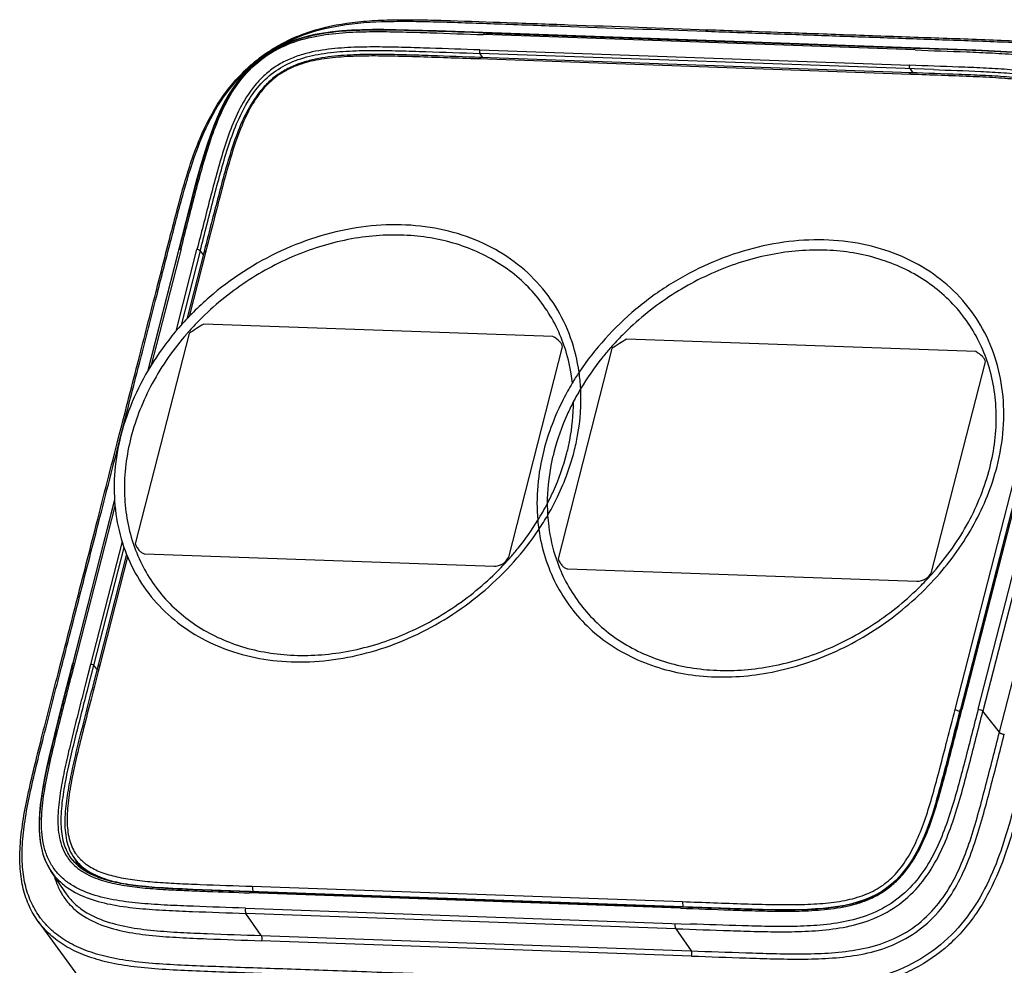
# Model space of a CAD drawing. Header units: millimetres. Extents: x 5359 to 5801, y -1494 to -1181.
# Tile 7 of 24: x 5630 to 5669, y -1397 to -1360. Entities that reach past the tile are written whole.
import ezdxf

# ---------------------------------------------------------------- set-up
doc = ezdxf.new("R2010")
doc.units = ezdxf.units.MM

msp = doc.modelspace()

# ---------------------------------------------------------------- linework, layer by layer
at = {"color": 7, "linetype": 'Continuous'}
for p, q in [((5646.554, -1360.857), (5645.466, -1360.823)), ((5665.077, -1361.596), (5648.375, -1361.001)), ((5648.433, -1360.923), (5648.432, -1360.923)), ((5648.46, -1360.94), (5665.079, -1361.532)), ((5657.059, -1360.811), (5656.973, -1360.87)), ((5656.973, -1360.87), (5657.057, -1360.873)), ((5648.222, -1361.596), (5664.869, -1362.189)), ((5648.342, -1361.888), (5648.234, -1361.73)), ((5665.787, -1362.355), (5648.234, -1361.73)), ((5665.079, -1361.516), (5665.08, -1361.516)), ((5648.18, -1361.945), (5648.266, -1361.886)), ((5664.911, -1362.541), (5648.18, -1361.945)), ((5664.913, -1362.479), (5648.266, -1361.886)), ((5664.827, -1362.538), (5664.913, -1362.479)), ((5664.881, -1362.323), (5664.989, -1362.481)), ((5637.15, -1367.076), (5635.359, -1374.056)), ((5671.521, -1368.856), (5666.626, -1387.968)), ((5635.387, -1374.007), (5636.575, -1369.369)), ((5636.661, -1369.304), (5635.506, -1373.811)), ((5636.467, -1372.486), (5637.277, -1369.326)), ((5636.568, -1369.338), (5636.568, -1369.338)), ((5637.402, -1369.376), (5636.663, -1372.259)), ((5637.541, -1369.452), (5636.883, -1372.018)), ((5637.625, -1369.385), (5636.975, -1371.921)), ((5637.402, -1369.376), (5637.521, -1369.528)), ((5637.625, -1369.385), (5637.541, -1369.452)), ((5666.624, -1387.147), (5670.755, -1371.026)), ((5666.849, -1387.136), (5670.959, -1371.098)), ((5671.016, -1371.054), (5666.892, -1387.147)), ((5667.518, -1387.132), (5671.632, -1371.076)), ((5671.82, -1371.151), (5667.705, -1387.207)), ((5668.344, -1388.027), (5672.458, -1371.971)), ((5651.058, -1372.699), (5637.542, -1372.218)), ((5636.974, -1372.576), (5634.886, -1380.723)), ((5667.427, -1373.282), (5653.911, -1372.801)), ((5649.346, -1381.238), (5651.434, -1373.091)), ((5653.343, -1373.159), (5651.255, -1381.306)), ((5665.715, -1381.821), (5667.803, -1373.674)), ((5634.245, -1376.613), (5634.272, -1376.507)), ((5634.088, -1379.017), (5632.454, -1385.394)), ((5632.468, -1385.398), (5634.09, -1379.067)), ((5632.532, -1385.415), (5634.107, -1379.268)), ((5634.379, -1380.637), (5632.94, -1386.251)), ((5633.068, -1386.288), (5634.456, -1380.874)), ((5634.549, -1381.126), (5633.204, -1386.376)), ((5634.59, -1381.227), (5633.489, -1385.524)), ((5635.262, -1381.115), (5648.778, -1381.596)), ((5651.631, -1381.698), (5665.147, -1382.179)), ((5632.453, -1385.395), (5632.014, -1387.111)), ((5632.453, -1385.395), (5632.454, -1385.394)), ((5633.163, -1385.382), (5633.057, -1385.792)), ((5633.407, -1385.585), (5633.288, -1385.432)), ((5633.51, -1385.441), (5633.426, -1385.508)), ((5632.014, -1387.111), (5631.76, -1388.117)), ((5666.624, -1387.147), (5666.813, -1387.224)), ((5666.813, -1387.224), (5666.836, -1387.133)), ((5668.344, -1388.027), (5667.705, -1387.207)), ((5632.544, -1393.067), (5632.454, -1392.962)), ((5632.461, -1392.97), (5632.455, -1392.963)), ((5632.461, -1392.97), (5632.474, -1392.987)), ((5632.683, -1393.201), (5632.544, -1393.067)), ((5632.546, -1392.929), (5632.756, -1393.218)), ((5631.597, -1393.356), (5631.618, -1393.388)), ((5631.618, -1393.388), (5631.623, -1393.396)), ((5632.184, -1394.239), (5631.623, -1393.396)), ((5632.841, -1393.325), (5632.683, -1393.201)), ((5633.017, -1393.437), (5632.841, -1393.325)), ((5632.184, -1394.239), (5632.187, -1394.244)), ((5655.993, -1394.841), (5639.309, -1394.247)), ((5639.366, -1394.206), (5655.994, -1394.798)), ((5639.421, -1393.994), (5639.439, -1394.187)), ((5639.421, -1393.994), (5656.068, -1394.587)), ((5656.068, -1394.587), (5656.087, -1394.79)), ((5639.157, -1394.842), (5656.382, -1395.456)), ((5658.774, -1394.883), (5657.922, -1394.856)), ((5631.132, -1395.352), (5644.028, -1413.01)), ((5639.762, -1395.901), (5639.174, -1395.043)), ((5655.821, -1395.636), (5639.174, -1395.043)), ((5655.821, -1395.636), (5656.409, -1396.494)), ((5639.762, -1395.901), (5656.409, -1396.494)), ((5656.426, -1396.695), (5639.779, -1396.102))]:
    msp.add_line(p, q, dxfattribs=at)
for points in [[(5645.466, -1360.823), (5644.974, -1360.812), (5644.51, -1360.807), (5644.074, -1360.807), (5643.659, -1360.815), (5643.262, -1360.832), (5642.886, -1360.857), (5642.524, -1360.893), (5642.176, -1360.94), (5641.844, -1360.999), (5641.525, -1361.072), (5641.22, -1361.158), (5640.93, -1361.257), (5640.654, -1361.371), (5640.393, -1361.497), (5640.149, -1361.635), (5639.914, -1361.787), (5639.693, -1361.951), (5639.484, -1362.126), (5639.28, -1362.32), (5639.08, -1362.534), (5638.888, -1362.767), (5638.704, -1363.019), (5638.529, -1363.291), (5638.363, -1363.58), (5638.206, -1363.888), (5638.058, -1364.212), (5637.918, -1364.554), (5637.784, -1364.917), (5637.655, -1365.3), (5637.53, -1365.703), (5637.405, -1366.135), (5637.279, -1366.591), (5637.15, -1367.076)], [(5672.536, -1363.014), (5672.514, -1362.987), (5672.361, -1362.819), (5672.187, -1362.659), (5671.99, -1362.509), (5671.771, -1362.371), (5671.53, -1362.246), (5671.268, -1362.134), (5670.986, -1362.035), (5670.682, -1361.949), (5670.358, -1361.875), (5670.014, -1361.812), (5669.645, -1361.759), (5669.254, -1361.716), (5668.841, -1361.68), (5668.397, -1361.65), (5667.925, -1361.625), (5667.424, -1361.602), (5646.554, -1360.857)], [(5631.76, -1388.117), (5631.649, -1388.573), (5631.548, -1389.003), (5631.458, -1389.406), (5631.379, -1389.79), (5631.311, -1390.156), (5631.255, -1390.502), (5631.212, -1390.833), (5631.182, -1391.149), (5631.165, -1391.45), (5631.164, -1391.738), (5631.178, -1392.013), (5631.208, -1392.272), (5631.255, -1392.519), (5631.317, -1392.75), (5631.395, -1392.966), (5631.489, -1393.168), (5631.597, -1393.356)], [(5666.626, -1387.968), (5666.304, -1389.216), (5666.206, -1389.59), (5666.11, -1389.947), (5666.016, -1390.287), (5665.923, -1390.613), (5665.828, -1390.926), (5665.733, -1391.225), (5665.634, -1391.513), (5665.532, -1391.789), (5665.426, -1392.054), (5665.313, -1392.309), (5665.194, -1392.554), (5665.068, -1392.789), (5664.934, -1393.011), (5664.794, -1393.219), (5664.647, -1393.413), (5664.491, -1393.595), (5664.329, -1393.762), (5664.161, -1393.914), (5663.98, -1394.057), (5663.784, -1394.19), (5663.578, -1394.311), (5663.358, -1394.42), (5663.124, -1394.517), (5662.88, -1394.6), (5662.625, -1394.672), (5662.362, -1394.731), (5662.091, -1394.78), (5661.81, -1394.819), (5661.519, -1394.849), (5661.22, -1394.872), (5660.91, -1394.889), (5660.589, -1394.899), (5660.256, -1394.904), (5659.909, -1394.904), (5659.547, -1394.9), (5659.17, -1394.893), (5658.774, -1394.883)], [(5657.922, -1394.856), (5637.116, -1394.114), (5636.718, -1394.097), (5636.339, -1394.079), (5635.98, -1394.058), (5635.636, -1394.035), (5635.308, -1394.007), (5634.997, -1393.975), (5634.698, -1393.937), (5634.414, -1393.892), (5634.145, -1393.84), (5633.889, -1393.779), (5633.648, -1393.709), (5633.421, -1393.629), (5633.211, -1393.539), (5633.017, -1393.437)]]:
    msp.add_lwpolyline(points, dxfattribs=at)
for centre, radius, start, end in [((5645.34, -1379.956), 11.214, 135.221, 138.5789), ((5645.257, -1379.881), 11.102, 138.5838, 138.8629), ((5661.709, -1380.539), 11.214, 135.221, 138.5789), ((5645.524, -1375.105), 6.313, 18.5326, 18.8363), ((5661.626, -1380.464), 11.102, 138.5838, 138.8629), ((5661.893, -1375.688), 6.313, 18.5326, 18.8363), ((5661.046, -1380.057), 10.781, 146.349, 148.9599), ((5644.903, -1375.094), 7.24, 2.9543, 8.0303), ((5660.791, -1379.879), 10.081, 149.2256, 152.5384), ((5641.855, -1374.494), 10.129, 328.3083, 332.5306), ((5658.037, -1379.152), 7.199, 180.1166, 183.7017), ((5641.551, -1374.206), 10.765, 326.3496, 329.8231), ((5657.591, -1379.169), 7.15, 185.1843, 188.0512), ((5641.105, -1373.896), 11.308, 318.287, 326.2971), ((5640.796, -1378.709), 6.313, 198.5326, 198.8363), ((5640.98, -1373.858), 11.214, 315.221, 318.5789), ((5641.063, -1373.933), 11.102, 318.5838, 318.8629), ((5657.165, -1379.292), 6.313, 198.5326, 198.8363), ((5657.349, -1374.441), 11.214, 315.221, 318.5789), ((5657.432, -1374.516), 11.102, 318.5838, 318.8629), ((5633.776, -1391.843), 1.829, 220.4741, 221.6294), ((5633.829, -1391.875), 1.752, 218.6716, 218.9702), ((5633.862, -1391.847), 1.796, 219.004, 225.8969), ((5633.949, -1391.905), 1.738, 215.422, 216.1431), ((5634.34, -1392.276), 1.905, 200.5653, 205.9812), ((5633.884, -1391.835), 1.577, 216.0873, 218.0124), ((5634.225, -1392.332), 1.777, 206.0143, 208.9811), ((5633.89, -1391.831), 1.585, 218.0115, 218.3835), ((5633.916, -1391.809), 1.618, 218.4032, 223.333), ((5633.574, -1392.099), 2.342, 211.5612, 213.3744), ((5633.917, -1391.791), 1.874, 225.8745, 228.0942), ((5633.983, -1391.716), 1.974, 228.123, 232.855), ((5634.033, -1391.545), 2.223, 232.0476, 237.1377), ((5634.148, -1392.201), 1.724, 216.138, 221.0705), ((5634.067, -1391.607), 2.112, 232.8301, 234.6622), ((5634.192, -1391.298), 2.516, 237.1505, 241.7487), ((5634.11, -1391.547), 2.186, 234.6575, 235.608), ((5634.191, -1391.426), 2.331, 235.6401, 239.4402), ((5634.262, -1391.308), 2.469, 239.4074, 239.6924), ((5634.204, -1393.005), 2.512, 207.98, 211.5027), ((5634.16, -1392.925), 2.373, 210.7917, 213.6222), ((5633.803, -1393.294), 3.221, 216.7509, 219.1134)]:
    msp.add_arc(centre, radius, start, end, dxfattribs=at)
for points, knots in [([(5634.272, -1376.507), (5634.522, -1375.532), (5634.992, -1373.696), (5635.657, -1371.111), (5636.152, -1369.157), (5636.52, -1367.746), (5636.862, -1366.489), (5637.334, -1365.048), (5637.999, -1363.758), (5638.641, -1362.899), (5639.154, -1362.354), (5639.706, -1361.883), (5640.306, -1361.481), (5640.96, -1361.138), (5641.943, -1360.76), (5643.032, -1360.539), (5644.186, -1360.444), (5645.118, -1360.419), (5646.092, -1360.429), (5647.481, -1360.466), (5649.339, -1360.536), (5652.661, -1360.654), (5655.257, -1360.746), (5657.06, -1360.811)], [0, 0, 0, 0, 0.090121, 0.169782, 0.239097, 0.270649, 0.300444, 0.355771, 0.406185, 0.429494, 0.451671, 0.473084, 0.494378, 0.51622, 0.539068, 0.588487, 0.615043, 0.642821, 0.671881, 0.702292, 0.767333, 0.838409, 1, 1, 1, 1]), ([(5639.945, -1361.767), (5640.349, -1361.486), (5641.275, -1360.994), (5642.886, -1360.583), (5644.374, -1360.484), (5645.661, -1360.482), (5647.083, -1360.515), (5648.991, -1360.587), (5652.42, -1360.709), (5655.105, -1360.804), (5656.973, -1360.87)], [0, 0, 0, 0, 0.085396, 0.180321, 0.286412, 0.343693, 0.403917, 0.533353, 0.675386, 1, 1, 1, 1]), ([(5648.432, -1360.939), (5647.735, -1360.914), (5646.689, -1360.876), (5645.294, -1360.832), (5644.242, -1360.816), (5643.181, -1360.841), (5642.108, -1360.947), (5641.034, -1361.203), (5640.016, -1361.692), (5639.152, -1362.427), (5638.495, -1363.328), (5638.018, -1364.306), (5637.659, -1365.307), (5637.366, -1366.316), (5637.011, -1367.66), (5636.755, -1368.67), (5636.582, -1369.342)], [0, 0, 0, 0, 0.122357, 0.183593, 0.245021, 0.306912, 0.3697, 0.43392, 0.499683, 0.565833, 0.630768, 0.694024, 0.756009, 0.817279, 0.878247, 1, 1, 1, 1]), ([(5636.661, -1369.304), (5636.831, -1368.638), (5637.086, -1367.637), (5637.436, -1366.305), (5637.725, -1365.306), (5638.075, -1364.312), (5638.54, -1363.342), (5639.183, -1362.446), (5640.037, -1361.719), (5641.046, -1361.242), (5642.11, -1360.998), (5643.172, -1360.899), (5644.223, -1360.878), (5645.265, -1360.895), (5646.648, -1360.939), (5647.684, -1360.977), (5648.375, -1361.001)], [0, 0, 0, 0, 0.121896, 0.182926, 0.244236, 0.30622, 0.369425, 0.434272, 0.500305, 0.565933, 0.630048, 0.692803, 0.754717, 0.816196, 0.877499, 1, 1, 1, 1]), ([(5648.432, -1360.923), (5648.42, -1360.923), (5648.4, -1360.94), (5648.385, -1360.969), (5648.378, -1360.99), (5648.375, -1361.001)], [0, 0, 0, 0, 0.363793, 0.643202, 1, 1, 1, 1]), ([(5648.46, -1360.94), (5648.458, -1360.937), (5648.451, -1360.93), (5648.44, -1360.924), (5648.433, -1360.923)], [0, 0, 0, 0, 0.297036, 1, 1, 1, 1]), ([(5657.057, -1360.873), (5657.814, -1360.9), (5659.327, -1360.954), (5661.598, -1361.035), (5663.868, -1361.116), (5666.138, -1361.197), (5668.029, -1361.262), (5669.536, -1361.329), (5670.653, -1361.42), (5671.74, -1361.593), (5672.77, -1361.902), (5673.691, -1362.403), (5674.183, -1362.892), (5674.38, -1363.163)], [0, 0, 0, 0, 0.127401, 0.254801, 0.382202, 0.509607, 0.636976, 0.700481, 0.763454, 0.82534, 0.8855, 0.943542, 1, 1, 1, 1]), ([(5657.059, -1360.811), (5657.468, -1360.825), (5658.531, -1360.863), (5660.439, -1360.931), (5662.368, -1361), (5664.071, -1361.06), (5665.359, -1361.107), (5666.646, -1361.152), (5667.933, -1361.196), (5669.213, -1361.249), (5670.473, -1361.329), (5671.689, -1361.499), (5672.823, -1361.815), (5673.819, -1362.341), (5674.343, -1362.859), (5674.552, -1363.144)], [0, 0, 0, 0, 0.068124, 0.1772, 0.317995, 0.389528, 0.461053, 0.532591, 0.6041, 0.675435, 0.745981, 0.814382, 0.879626, 0.941099, 1, 1, 1, 1]), ([(5648.222, -1361.596), (5647.577, -1361.573), (5646.609, -1361.538), (5645.316, -1361.496), (5644.342, -1361.475), (5643.359, -1361.483), (5642.362, -1361.55), (5641.524, -1361.703), (5640.868, -1361.936), (5640.393, -1362.182), (5639.959, -1362.5), (5639.46, -1363), (5638.982, -1363.724), (5638.575, -1364.65), (5638.264, -1365.586), (5638.001, -1366.523), (5637.675, -1367.769), (5637.437, -1368.703), (5637.277, -1369.326)], [0, 0, 0, 0, 0.121835, 0.182823, 0.244009, 0.305655, 0.368218, 0.432458, 0.46553, 0.499168, 0.533032, 0.566649, 0.632023, 0.695209, 0.756989, 0.818034, 0.878762, 1, 1, 1, 1]), ([(5637.402, -1369.376), (5637.575, -1368.702), (5637.831, -1367.695), (5638.182, -1366.363), (5638.463, -1365.392), (5638.792, -1364.467), (5639.203, -1363.617), (5639.73, -1362.884), (5640.398, -1362.314), (5641.2, -1361.933), (5642.101, -1361.723), (5643.068, -1361.63), (5644.074, -1361.608), (5645.101, -1361.624), (5646.49, -1361.667), (5647.535, -1361.706), (5648.234, -1361.73)], [0, 0, 0, 0, 0.13245, 0.198008, 0.262399, 0.324984, 0.385002, 0.441637, 0.495712, 0.550541, 0.609043, 0.671087, 0.735252, 0.800663, 0.866825, 1, 1, 1, 1]), ([(5648.266, -1361.886), (5647.627, -1361.863), (5646.667, -1361.828), (5645.387, -1361.786), (5644.424, -1361.766), (5643.619, -1361.77), (5642.971, -1361.803), (5642.483, -1361.847), (5641.992, -1361.92), (5641.504, -1362.033), (5641.023, -1362.198), (5640.567, -1362.434), (5640.15, -1362.737), (5639.671, -1363.221), (5639.213, -1363.925), (5638.82, -1364.83), (5638.516, -1365.751), (5638.257, -1366.676), (5637.935, -1367.909), (5637.699, -1368.835), (5637.541, -1369.452)], [0, 0, 0, 0, 0.123003, 0.184536, 0.246182, 0.308139, 0.33933, 0.370741, 0.402431, 0.434532, 0.467014, 0.499867, 0.532904, 0.565724, 0.630122, 0.693017, 0.754933, 0.816361, 0.877606, 1, 1, 1, 1]), ([(5648.18, -1361.945), (5647.374, -1361.917), (5646.208, -1361.873), (5644.706, -1361.83), (5643.699, -1361.825), (5642.765, -1361.863), (5641.909, -1361.97), (5641.141, -1362.176), (5640.474, -1362.511), (5639.915, -1362.991), (5639.454, -1363.608), (5639.074, -1364.349), (5638.755, -1365.192), (5638.473, -1366.122), (5638.202, -1367.136), (5637.92, -1368.232), (5637.726, -1368.991), (5637.625, -1369.385)], [0, 0, 0, 0, 0.157358, 0.227734, 0.293134, 0.353721, 0.409858, 0.461152, 0.508127, 0.554217, 0.603509, 0.657545, 0.716042, 0.779162, 0.847133, 0.920692, 1, 1, 1, 1]), ([(5648.222, -1361.596), (5648.216, -1361.62), (5648.213, -1361.658), (5648.221, -1361.703), (5648.229, -1361.723), (5648.234, -1361.73)], [0, 0, 0, 0, 0.545763, 0.804629, 1, 1, 1, 1]), ([(5665.022, -1361.594), (5665.025, -1361.583), (5665.032, -1361.562), (5665.047, -1361.532), (5665.067, -1361.516), (5665.079, -1361.516)], [0, 0, 0, 0, 0.356792, 0.636202, 1, 1, 1, 1]), ([(5665.077, -1361.596), (5665.742, -1361.62), (5666.741, -1361.654), (5668.069, -1361.709), (5669.055, -1361.772), (5670.022, -1361.885), (5670.948, -1362.094), (5671.66, -1362.406), (5672.137, -1362.771), (5672.335, -1362.99), (5672.421, -1363.107)], [0, 0, 0, 0, 0.259425, 0.388828, 0.517407, 0.644149, 0.767555, 0.885943, 0.943351, 1, 1, 1, 1]), ([(5665.08, -1361.516), (5665.082, -1361.516), (5665.093, -1361.518), (5665.101, -1361.526), (5665.107, -1361.533)], [0, 0, 0, 0, 0.215606, 1, 1, 1, 1]), ([(5672.367, -1362.825), (5672.165, -1362.621), (5671.674, -1362.279), (5670.825, -1361.972), (5669.914, -1361.795), (5668.97, -1361.697), (5668.011, -1361.641), (5666.721, -1361.589), (5665.753, -1361.556), (5665.107, -1361.533)], [0, 0, 0, 0, 0.114707, 0.234285, 0.358146, 0.484788, 0.612952, 0.741801, 1, 1, 1, 1]), ([(5634.346, -1376.482), (5634.58, -1375.569), (5635.022, -1373.839), (5635.651, -1371.393), (5636.124, -1369.533), (5636.473, -1368.181), (5636.791, -1366.976), (5637.198, -1365.588), (5637.839, -1364.102), (5638.658, -1362.88), (5639.331, -1362.232), (5639.679, -1361.962)], [0, 0, 0, 0, 0.180079, 0.341202, 0.482451, 0.546962, 0.607915, 0.720654, 0.823149, 0.915746, 1, 1, 1, 1]), ([(5664.881, -1362.323), (5664.876, -1362.316), (5664.868, -1362.296), (5664.86, -1362.251), (5664.863, -1362.213), (5664.869, -1362.189)], [0, 0, 0, 0, 0.195371, 0.454237, 1, 1, 1, 1]), ([(5671.913, -1363.562), (5671.833, -1363.445), (5671.644, -1363.228), (5671.294, -1362.973), (5670.898, -1362.779), (5670.327, -1362.585), (5669.572, -1362.44), (5668.646, -1362.347), (5667.706, -1362.294), (5666.446, -1362.244), (5665.5, -1362.211), (5664.869, -1362.189)], [0, 0, 0, 0, 0.057538, 0.115803, 0.175295, 0.236106, 0.360369, 0.487044, 0.614878, 0.743161, 1, 1, 1, 1]), ([(5671.639, -1363.768), (5671.529, -1363.617), (5671.232, -1363.336), (5670.646, -1363.051), (5669.93, -1362.86), (5669.102, -1362.741), (5668.178, -1362.669), (5667.166, -1362.622), (5666.068, -1362.582), (5665.306, -1362.555), (5664.911, -1362.541)], [0, 0, 0, 0, 0.080133, 0.171046, 0.27677, 0.396434, 0.529068, 0.673648, 0.8305, 1, 1, 1, 1]), ([(5671.808, -1363.746), (5671.728, -1363.638), (5671.541, -1363.437), (5671.198, -1363.205), (5670.813, -1363.028), (5670.257, -1362.852), (5669.522, -1362.719), (5668.617, -1362.632), (5667.697, -1362.582), (5666.461, -1362.532), (5665.533, -1362.501), (5664.913, -1362.479)], [0, 0, 0, 0, 0.056069, 0.113261, 0.172045, 0.232368, 0.356415, 0.483433, 0.611961, 0.741148, 1, 1, 1, 1]), ([(5665.787, -1362.355), (5666.397, -1362.377), (5667.306, -1362.408), (5668.501, -1362.472), (5669.355, -1362.548), (5670.151, -1362.677), (5670.864, -1362.885), (5671.462, -1363.202), (5671.763, -1363.513), (5671.875, -1363.681)], [0, 0, 0, 0, 0.285723, 0.425267, 0.559767, 0.68648, 0.802324, 0.905565, 1, 1, 1, 1]), ([(5674.552, -1363.144), (5674.682, -1363.322), (5674.908, -1363.71), (5675.135, -1364.351), (5675.251, -1365.042), (5675.273, -1365.766), (5675.217, -1366.512), (5675.066, -1367.534), (5674.839, -1368.558), (5674.587, -1369.587), (5674.326, -1370.622), (5673.992, -1371.915), (5673.594, -1373.469), (5673.064, -1375.54), (5672.4, -1378.129), (5671.604, -1381.235), (5670.941, -1383.824), (5670.41, -1385.895), (5670.011, -1387.448), (5669.616, -1389.002), (5669.283, -1390.297), (5669.006, -1391.33), (5668.71, -1392.36), (5668.264, -1393.631), (5667.5, -1395.07), (5666.426, -1396.316), (5665.291, -1397.097), (5664.293, -1397.537), (5663.254, -1397.854), (5661.91, -1398.048), (5660.292, -1398.086), (5658.678, -1398.044), (5657.067, -1397.988), (5655.457, -1397.928), (5653.31, -1397.853), (5651.699, -1397.795), (5650.626, -1397.757)], [0, 0, 0, 0, 0.01299, 0.026222, 0.039881, 0.054071, 0.068775, 0.08389, 0.114868, 0.130541, 0.146255, 0.177736, 0.209222, 0.240699, 0.30366, 0.366621, 0.429581, 0.461063, 0.492546, 0.524017, 0.5555, 0.571264, 0.58704, 0.618623, 0.650414, 0.682423, 0.714546, 0.730582, 0.746554, 0.778381, 0.810139, 0.841811, 0.873452, 0.905088, 0.936725, 1, 1, 1, 1]), ([(5652.072, -1374.083), (5652.008, -1373.627), (5651.791, -1372.735), (5651.197, -1371.502), (5650.356, -1370.43), (5649.295, -1369.555), (5648.049, -1368.901), (5646.658, -1368.489), (5645.164, -1368.328), (5643.612, -1368.421), (5642.046, -1368.765), (5639.995, -1369.545), (5638.115, -1370.765), (5636.549, -1372.327), (5635.261, -1374.04), (5634.594, -1375.515), (5634.335, -1376.523)], [0, 0, 0, 0, 0.056804, 0.112463, 0.167817, 0.223756, 0.281074, 0.340354, 0.401902, 0.465738, 0.531619, 0.599093, 0.735969, 0.804289, 0.871496, 1, 1, 1, 1]), ([(5651.499, -1373.066), (5651.397, -1372.768), (5651.149, -1372.187), (5650.647, -1371.385), (5650.025, -1370.671), (5649.044, -1369.846), (5647.554, -1369.09), (5645.88, -1368.766), (5644.475, -1368.754), (5643.008, -1368.914), (5641.178, -1369.438), (5639.132, -1370.518), (5637.926, -1371.507), (5637.38, -1372.057)], [0, 0, 0, 0, 0.05631, 0.112171, 0.168054, 0.224428, 0.339983, 0.461563, 0.52501, 0.590075, 0.724117, 0.861721, 1, 1, 1, 1]), ([(5668.249, -1377.73), (5668.372, -1377.251), (5668.535, -1376.288), (5668.512, -1374.847), (5668.215, -1373.479), (5667.653, -1372.229), (5666.841, -1371.135), (5665.805, -1370.234), (5664.581, -1369.552), (5663.205, -1369.109), (5661.721, -1368.917), (5659.631, -1369.001), (5657.535, -1369.598), (5655.601, -1370.625), (5653.81, -1371.923), (5652.679, -1373.17), (5652.072, -1374.083)], [0, 0, 0, 0, 0.061713, 0.12117, 0.178741, 0.235062, 0.290965, 0.347351, 0.40504, 0.464653, 0.526535, 0.59074, 0.72467, 0.793737, 0.863187, 1, 1, 1, 1]), ([(5636.568, -1369.338), (5636.567, -1369.341), (5636.566, -1369.351), (5636.571, -1369.362), (5636.575, -1369.369)], [0, 0, 0, 0, 0.217992, 1, 1, 1, 1]), ([(5636.661, -1369.304), (5636.648, -1369.303), (5636.626, -1369.304), (5636.593, -1369.311), (5636.571, -1369.326), (5636.568, -1369.338)], [0, 0, 0, 0, 0.354902, 0.633569, 1, 1, 1, 1]), ([(5637.402, -1369.376), (5637.397, -1369.369), (5637.38, -1369.356), (5637.339, -1369.335), (5637.302, -1369.327), (5637.277, -1369.326)], [0, 0, 0, 0, 0.194985, 0.453327, 1, 1, 1, 1]), ([(5667.868, -1373.649), (5667.766, -1373.351), (5667.518, -1372.77), (5667.016, -1371.968), (5666.394, -1371.254), (5665.413, -1370.429), (5663.923, -1369.673), (5662.249, -1369.349), (5660.844, -1369.337), (5659.377, -1369.497), (5657.547, -1370.021), (5655.501, -1371.101), (5654.296, -1372.09), (5653.749, -1372.64)], [0, 0, 0, 0, 0.05631, 0.112171, 0.168054, 0.224428, 0.339983, 0.461563, 0.52501, 0.590075, 0.724117, 0.861721, 1, 1, 1, 1]), ([(5637.542, -1372.218), (5637.445, -1372.27), (5637.255, -1372.39), (5637.07, -1372.515), (5636.974, -1372.576)], [0, 0, 0, 0, 0.49278, 1, 1, 1, 1]), ([(5636.896, -1372.578), (5636.379, -1373.169), (5635.488, -1374.437), (5634.909, -1375.879), (5634.723, -1376.607)], [0, 0, 0, 0, 0.511034, 1, 1, 1, 1]), ([(5651.434, -1373.091), (5651.428, -1373.057), (5651.396, -1372.984), (5651.281, -1372.837), (5651.154, -1372.748), (5651.058, -1372.699)], [0, 0, 0, 0, 0.185313, 0.420366, 1, 1, 1, 1]), ([(5653.911, -1372.801), (5653.814, -1372.853), (5653.625, -1372.973), (5653.439, -1373.098), (5653.343, -1373.159)], [0, 0, 0, 0, 0.49278, 1, 1, 1, 1]), ([(5651.812, -1374.497), (5651.799, -1374.377), (5651.737, -1373.903), (5651.623, -1373.436), (5651.51, -1373.098)], [0, 0, 0, 0, 0.253103, 1, 1, 1, 1]), ([(5653.265, -1373.161), (5653.158, -1373.283), (5652.745, -1373.777), (5652.376, -1374.308), (5652.13, -1374.721)], [0, 0, 0, 0, 0.252578, 1, 1, 1, 1]), ([(5667.803, -1373.674), (5667.797, -1373.64), (5667.765, -1373.566), (5667.65, -1373.42), (5667.523, -1373.331), (5667.427, -1373.282)], [0, 0, 0, 0, 0.185313, 0.420366, 1, 1, 1, 1]), ([(5667.967, -1377.79), (5668.143, -1377.102), (5668.321, -1375.71), (5668.093, -1374.32), (5667.879, -1373.681)], [0, 0, 0, 0, 0.513246, 1, 1, 1, 1]), ([(5651.809, -1374.498), (5651.684, -1374.705), (5651.224, -1375.532), (5650.879, -1376.424), (5650.704, -1377.106)], [0, 0, 0, 0, 0.255859, 1, 1, 1, 1]), ([(5651.88, -1377.148), (5651.932, -1376.945), (5652.106, -1376.149), (5652.165, -1375.326), (5652.134, -1374.721)], [0, 0, 0, 0, 0.256189, 1, 1, 1, 1]), ([(5651.846, -1375.23), (5651.764, -1375.389), (5651.458, -1376.019), (5651.221, -1376.684), (5651.092, -1377.189)], [0, 0, 0, 0, 0.254687, 1, 1, 1, 1]), ([(5651.598, -1377.207), (5651.64, -1377.043), (5651.786, -1376.394), (5651.852, -1375.726), (5651.851, -1375.231)], [0, 0, 0, 0, 0.255142, 1, 1, 1, 1]), ([(5631.131, -1395.353), (5630.999, -1395.171), (5630.764, -1394.768), (5630.528, -1394.079), (5630.414, -1393.295), (5630.419, -1392.421), (5630.532, -1391.469), (5630.728, -1390.45), (5630.981, -1389.367), (5631.375, -1387.798), (5631.925, -1385.676), (5632.628, -1382.922), (5633.41, -1379.872), (5633.957, -1377.737), (5634.245, -1376.613)], [0, 0, 0, 0, 0.034905, 0.071767, 0.112271, 0.157273, 0.206905, 0.260698, 0.318256, 0.379305, 0.511584, 0.658246, 0.820091, 1, 1, 1, 1]), ([(5631.222, -1395.222), (5631.091, -1395.046), (5630.858, -1394.656), (5630.622, -1393.987), (5630.505, -1393.221), (5630.505, -1392.362), (5630.614, -1391.421), (5630.807, -1390.407), (5631.059, -1389.326), (5631.454, -1387.754), (5632.005, -1385.624), (5632.711, -1382.86), (5633.497, -1379.796), (5634.046, -1377.652), (5634.335, -1376.523)], [0, 0, 0, 0, 0.034055, 0.069999, 0.109606, 0.153876, 0.203038, 0.256638, 0.314246, 0.375524, 0.508496, 0.656024, 0.818891, 1, 1, 1, 1]), ([(5634.335, -1376.523), (5634.22, -1376.974), (5634.062, -1377.88), (5634.061, -1379.237), (5634.301, -1380.533), (5634.777, -1381.733), (5635.478, -1382.803), (5636.383, -1383.712), (5637.467, -1384.436), (5638.699, -1384.955), (5640.045, -1385.258), (5641.971, -1385.365), (5644.469, -1384.916), (5647.258, -1383.567), (5648.854, -1382.198), (5649.546, -1381.42)], [0, 0, 0, 0, 0.062148, 0.122151, 0.180313, 0.237167, 0.293425, 0.349884, 0.407312, 0.466341, 0.527392, 0.590647, 0.722972, 0.860982, 1, 1, 1, 1]), ([(5634.723, -1376.607), (5634.546, -1377.295), (5634.368, -1378.687), (5634.596, -1380.077), (5634.81, -1380.716)], [0, 0, 0, 0, 0.513246, 1, 1, 1, 1]), ([(5650.704, -1377.106), (5650.589, -1377.554), (5650.432, -1378.455), (5650.43, -1379.37), (5650.471, -1379.815)], [0, 0, 0, 0, 0.508734, 1, 1, 1, 1]), ([(5651.092, -1377.189), (5651.05, -1377.354), (5650.904, -1378.003), (5650.837, -1378.671), (5650.838, -1379.166)], [0, 0, 0, 0, 0.255142, 1, 1, 1, 1]), ([(5650.843, -1379.167), (5650.925, -1379.008), (5651.231, -1378.378), (5651.468, -1377.713), (5651.598, -1377.207)], [0, 0, 0, 0, 0.254687, 1, 1, 1, 1]), ([(5650.857, -1379.617), (5650.972, -1379.42), (5651.395, -1378.634), (5651.715, -1377.791), (5651.88, -1377.148)], [0, 0, 0, 0, 0.255578, 1, 1, 1, 1]), ([(5665.794, -1381.819), (5666.31, -1381.228), (5667.201, -1379.96), (5667.78, -1378.518), (5667.967, -1377.79)], [0, 0, 0, 0, 0.511034, 1, 1, 1, 1]), ([(5665.915, -1382.003), (5666.471, -1381.379), (5667.43, -1380.037), (5668.051, -1378.504), (5668.249, -1377.73)], [0, 0, 0, 0, 0.511184, 1, 1, 1, 1]), ([(5650.853, -1379.617), (5650.862, -1379.761), (5650.917, -1380.331), (5651.044, -1380.894), (5651.179, -1381.299)], [0, 0, 0, 0, 0.25388, 1, 1, 1, 1]), ([(5649.424, -1381.236), (5649.522, -1381.124), (5649.901, -1380.673), (5650.243, -1380.19), (5650.474, -1379.816)], [0, 0, 0, 0, 0.252302, 1, 1, 1, 1]), ([(5650.512, -1380.171), (5650.564, -1380.539), (5650.726, -1381.263), (5651.144, -1382.286), (5651.726, -1383.214), (5652.462, -1384.027), (5653.336, -1384.709), (5654.675, -1385.435), (5656.62, -1385.943), (5659.118, -1385.876), (5661.631, -1385.166), (5663.973, -1383.872), (5665.32, -1382.671), (5665.915, -1382.003)], [0, 0, 0, 0, 0.057624, 0.114192, 0.170234, 0.226335, 0.283073, 0.34096, 0.461279, 0.589067, 0.723392, 0.861573, 1, 1, 1, 1]), ([(5634.821, -1380.748), (5634.923, -1381.046), (5635.171, -1381.627), (5635.673, -1382.429), (5636.295, -1383.143), (5637.276, -1383.968), (5638.766, -1384.724), (5640.441, -1385.048), (5641.845, -1385.06), (5643.312, -1384.9), (5645.143, -1384.376), (5647.188, -1383.296), (5648.394, -1382.307), (5648.94, -1381.757)], [0, 0, 0, 0, 0.05631, 0.112171, 0.168054, 0.224428, 0.339983, 0.461563, 0.52501, 0.590075, 0.724117, 0.861721, 1, 1, 1, 1]), ([(5634.886, -1380.723), (5634.908, -1380.775), (5634.956, -1380.871), (5635.045, -1380.993), (5635.146, -1381.081), (5635.225, -1381.11), (5635.262, -1381.115)], [0, 0, 0, 0, 0.298447, 0.567624, 0.799806, 1, 1, 1, 1]), ([(5687.448, -1380.802), (5687.578, -1380.98), (5687.805, -1381.367), (5688.031, -1382.009), (5688.148, -1382.7), (5688.17, -1383.423), (5688.114, -1384.169), (5687.963, -1385.191), (5687.735, -1386.216), (5687.483, -1387.244), (5687.222, -1388.279), (5686.889, -1389.573), (5686.49, -1391.126), (5685.96, -1393.197), (5685.296, -1395.786), (5684.5, -1398.893), (5683.837, -1401.482), (5683.306, -1403.553), (5682.907, -1405.106), (5682.512, -1406.66), (5682.18, -1407.954), (5681.903, -1408.988), (5681.607, -1410.018), (5681.161, -1411.288), (5680.396, -1412.727), (5679.322, -1413.973), (5678.188, -1414.754), (5677.189, -1415.194), (5676.15, -1415.512), (5674.807, -1415.706), (5673.189, -1415.743), (5671.575, -1415.701), (5669.964, -1415.645), (5668.353, -1415.586), (5666.206, -1415.51), (5664.596, -1415.453), (5663.522, -1415.414)], [0, 0, 0, 0, 0.01299, 0.026222, 0.039881, 0.054071, 0.068775, 0.08389, 0.114868, 0.130541, 0.146255, 0.177736, 0.209222, 0.240699, 0.30366, 0.366621, 0.429581, 0.461063, 0.492546, 0.524017, 0.5555, 0.571264, 0.58704, 0.618623, 0.650414, 0.682423, 0.714546, 0.730582, 0.746554, 0.778381, 0.810139, 0.841811, 0.873452, 0.905088, 0.936725, 1, 1, 1, 1]), ([(5648.778, -1381.596), (5648.894, -1381.594), (5649.13, -1381.524), (5649.294, -1381.342), (5649.346, -1381.238)], [0, 0, 0, 0, 0.501627, 1, 1, 1, 1]), ([(5651.255, -1381.306), (5651.277, -1381.358), (5651.325, -1381.454), (5651.414, -1381.576), (5651.515, -1381.664), (5651.594, -1381.693), (5651.631, -1381.698)], [0, 0, 0, 0, 0.298447, 0.567624, 0.799806, 1, 1, 1, 1]), ([(5651.19, -1381.33), (5651.292, -1381.629), (5651.54, -1382.21), (5652.043, -1383.012), (5652.664, -1383.726), (5653.645, -1384.551), (5655.135, -1385.307), (5656.81, -1385.631), (5658.215, -1385.643), (5659.681, -1385.482), (5661.512, -1384.959), (5663.557, -1383.879), (5664.763, -1382.89), (5665.309, -1382.34)], [0, 0, 0, 0, 0.05631, 0.112171, 0.168054, 0.224428, 0.339983, 0.461563, 0.52501, 0.590075, 0.724117, 0.861721, 1, 1, 1, 1]), ([(5665.147, -1382.179), (5665.264, -1382.177), (5665.499, -1382.107), (5665.663, -1381.925), (5665.715, -1381.821)], [0, 0, 0, 0, 0.501627, 1, 1, 1, 1]), ([(5632.461, -1385.425), (5632.288, -1386.101), (5632.027, -1387.113), (5631.688, -1388.463), (5631.451, -1389.472), (5631.257, -1390.479), (5631.147, -1391.476), (5631.189, -1392.299), (5631.36, -1392.913), (5631.497, -1393.194), (5631.578, -1393.325)], [0, 0, 0, 0, 0.257842, 0.386545, 0.514647, 0.641391, 0.765501, 0.885117, 0.943045, 1, 1, 1, 1]), ([(5631.746, -1393.314), (5631.656, -1393.189), (5631.5, -1392.918), (5631.349, -1392.471), (5631.271, -1391.997), (5631.247, -1391.336), (5631.33, -1390.494), (5631.52, -1389.483), (5631.756, -1388.468), (5632.096, -1387.111), (5632.358, -1386.094), (5632.532, -1385.415)], [0, 0, 0, 0, 0.056708, 0.114255, 0.173152, 0.233453, 0.357384, 0.484228, 0.612556, 0.741543, 1, 1, 1, 1]), ([(5632.461, -1385.425), (5632.459, -1385.423), (5632.454, -1385.413), (5632.452, -1385.402), (5632.453, -1385.395)], [0, 0, 0, 0, 0.293854, 1, 1, 1, 1]), ([(5632.453, -1385.394), (5632.457, -1385.382), (5632.479, -1385.367), (5632.512, -1385.361), (5632.534, -1385.36), (5632.546, -1385.36)], [0, 0, 0, 0, 0.366478, 0.645149, 1, 1, 1, 1]), ([(5633.163, -1385.382), (5633.188, -1385.383), (5633.225, -1385.391), (5633.266, -1385.412), (5633.282, -1385.425), (5633.288, -1385.432)], [0, 0, 0, 0, 0.546673, 0.805015, 1, 1, 1, 1]), ([(5633.489, -1385.524), (5633.385, -1385.931), (5633.184, -1386.715), (5632.894, -1387.847), (5632.636, -1388.893), (5632.425, -1389.857), (5632.28, -1390.737), (5632.231, -1391.525), (5632.303, -1392.118), (5632.452, -1392.516), (5632.553, -1392.686), (5632.61, -1392.764)], [0, 0, 0, 0, 0.1693, 0.325939, 0.470704, 0.603383, 0.723288, 0.82961, 0.920613, 0.96122, 1, 1, 1, 1]), ([(5632.94, -1386.251), (5632.865, -1386.542), (5632.717, -1387.123), (5632.496, -1387.994), (5632.283, -1388.866), (5632.09, -1389.737), (5631.964, -1390.466), (5631.904, -1391.048), (5631.888, -1391.48), (5631.913, -1391.904), (5631.993, -1392.315), (5632.144, -1392.7), (5632.297, -1392.927), (5632.385, -1393.03)], [0, 0, 0, 0, 0.128555, 0.257044, 0.385297, 0.512962, 0.639372, 0.70183, 0.763556, 0.824205, 0.883736, 0.942159, 1, 1, 1, 1]), ([(5632.455, -1392.963), (5632.389, -1392.879), (5632.27, -1392.697), (5632.095, -1392.277), (5632.002, -1391.658), (5632.042, -1390.855), (5632.175, -1389.99), (5632.367, -1389.088), (5632.59, -1388.165), (5632.827, -1387.229), (5632.988, -1386.602), (5633.068, -1386.288)], [0, 0, 0, 0, 0.046393, 0.094027, 0.197826, 0.315636, 0.444084, 0.579015, 0.71775, 0.858467, 1, 1, 1, 1]), ([(5633.204, -1386.376), (5633.06, -1386.938), (5632.844, -1387.779), (5632.568, -1388.901), (5632.379, -1389.741), (5632.228, -1390.576), (5632.156, -1391.272), (5632.168, -1391.818), (5632.22, -1392.212), (5632.334, -1392.584), (5632.46, -1392.809), (5632.533, -1392.912)], [0, 0, 0, 0, 0.258737, 0.387715, 0.515941, 0.642682, 0.766701, 0.827139, 0.886168, 0.943556, 1, 1, 1, 1]), ([(5655.821, -1395.636), (5656.52, -1395.661), (5657.57, -1395.7), (5658.97, -1395.744), (5660.025, -1395.76), (5661.089, -1395.736), (5662.166, -1395.63), (5663.244, -1395.374), (5664.265, -1394.884), (5665.132, -1394.147), (5665.79, -1393.241), (5666.267, -1392.261), (5666.626, -1391.255), (5666.92, -1390.243), (5667.275, -1388.894), (5667.533, -1387.882), (5667.705, -1387.207)], [0, 0, 0, 0, 0.122366, 0.183606, 0.245035, 0.306924, 0.369707, 0.433924, 0.49969, 0.565842, 0.630773, 0.694021, 0.755999, 0.817268, 0.878237, 1, 1, 1, 1]), ([(5655.993, -1394.841), (5656.635, -1394.864), (5657.599, -1394.9), (5658.885, -1394.941), (5659.855, -1394.961), (5660.833, -1394.952), (5661.826, -1394.885), (5662.659, -1394.731), (5663.312, -1394.499), (5663.785, -1394.255), (5664.217, -1393.938), (5664.715, -1393.441), (5665.191, -1392.721), (5665.598, -1391.8), (5665.909, -1390.869), (5666.172, -1389.937), (5666.497, -1388.696), (5666.733, -1387.766), (5666.892, -1387.147)], [0, 0, 0, 0, 0.121819, 0.182802, 0.243985, 0.305633, 0.368203, 0.432447, 0.46552, 0.499154, 0.533013, 0.566631, 0.632015, 0.695216, 0.757005, 0.818052, 0.878778, 1, 1, 1, 1]), ([(5666.845, -1387.154), (5666.672, -1387.827), (5666.416, -1388.834), (5666.065, -1390.166), (5665.784, -1391.137), (5665.454, -1392.063), (5665.044, -1392.912), (5664.517, -1393.645), (5663.848, -1394.216), (5663.046, -1394.596), (5662.145, -1394.806), (5661.179, -1394.899), (5660.173, -1394.922), (5659.146, -1394.906), (5657.757, -1394.862), (5656.711, -1394.824), (5656.013, -1394.799)], [0, 0, 0, 0, 0.13245, 0.198008, 0.262399, 0.324984, 0.385002, 0.441637, 0.495712, 0.550541, 0.609043, 0.671087, 0.735252, 0.800663, 0.866825, 1, 1, 1, 1]), ([(5656.068, -1394.587), (5656.874, -1394.615), (5658.041, -1394.659), (5659.543, -1394.702), (5660.55, -1394.707), (5661.483, -1394.669), (5662.339, -1394.562), (5663.107, -1394.356), (5663.775, -1394.021), (5664.334, -1393.541), (5664.795, -1392.924), (5665.175, -1392.183), (5665.494, -1391.34), (5665.775, -1390.41), (5666.047, -1389.396), (5666.329, -1388.3), (5666.523, -1387.541), (5666.624, -1387.147)], [0, 0, 0, 0, 0.157358, 0.227734, 0.293134, 0.353721, 0.409858, 0.461152, 0.508127, 0.554217, 0.603509, 0.657545, 0.716042, 0.779162, 0.847133, 0.920692, 1, 1, 1, 1]), ([(5667.518, -1387.132), (5667.353, -1387.775), (5667.108, -1388.74), (5666.77, -1390.027), (5666.496, -1390.991), (5666.17, -1391.951), (5665.747, -1392.893), (5665.17, -1393.781), (5664.397, -1394.535), (5663.458, -1395.07), (5662.44, -1395.372), (5661.412, -1395.51), (5660.394, -1395.555), (5659.385, -1395.551), (5658.049, -1395.516), (5657.049, -1395.479), (5656.382, -1395.455)], [0, 0, 0, 0, 0.121801, 0.182771, 0.243981, 0.305777, 0.368657, 0.433083, 0.498897, 0.564785, 0.629392, 0.692539, 0.754683, 0.816263, 0.877578, 1, 1, 1, 1]), ([(5665.906, -1390.669), (5665.989, -1390.384), (5666.147, -1389.811), (5666.446, -1388.661), (5666.666, -1387.799), (5666.813, -1387.224)], [0, 0, 0, 0, 0.250475, 0.500409, 1, 1, 1, 1]), ([(5666.84, -1387.133), (5666.842, -1387.125), (5666.865, -1387.11), (5666.888, -1387.11), (5666.901, -1387.11)], [0, 0, 0, 0, 0.394583, 1, 1, 1, 1]), ([(5667.518, -1387.132), (5667.555, -1387.134), (5667.61, -1387.146), (5667.672, -1387.176), (5667.697, -1387.196), (5667.705, -1387.207)], [0, 0, 0, 0, 0.546544, 0.790122, 1, 1, 1, 1]), ([(5656.409, -1396.494), (5657.114, -1396.519), (5658.172, -1396.558), (5659.584, -1396.602), (5660.647, -1396.618), (5661.717, -1396.591), (5662.797, -1396.482), (5663.872, -1396.22), (5664.887, -1395.728), (5665.75, -1394.995), (5666.41, -1394.095), (5666.892, -1393.115), (5667.255, -1392.106), (5667.551, -1391.088), (5667.91, -1389.728), (5668.169, -1388.707), (5668.344, -1388.027)], [0, 0, 0, 0, 0.122933, 0.184432, 0.246076, 0.308099, 0.370864, 0.434786, 0.499948, 0.565416, 0.629901, 0.692997, 0.755024, 0.816464, 0.877677, 1, 1, 1, 1]), ([(5656.426, -1396.695), (5657.132, -1396.72), (5658.19, -1396.759), (5659.604, -1396.803), (5660.672, -1396.819), (5661.752, -1396.793), (5662.849, -1396.681), (5663.953, -1396.412), (5665.003, -1395.902), (5665.898, -1395.143), (5666.579, -1394.215), (5667.072, -1393.214), (5667.439, -1392.192), (5667.738, -1391.167), (5668.097, -1389.804), (5668.357, -1388.782), (5668.531, -1388.102)], [0, 0, 0, 0, 0.12135, 0.18213, 0.243197, 0.304899, 0.367787, 0.432553, 0.499288, 0.566487, 0.632175, 0.695753, 0.757706, 0.818698, 0.879241, 1, 1, 1, 1]), ([(5668.344, -1388.027), (5668.353, -1388.038), (5668.378, -1388.058), (5668.439, -1388.088), (5668.494, -1388.1), (5668.531, -1388.102)], [0, 0, 0, 0, 0.209928, 0.453461, 1, 1, 1, 1]), ([(5669.07, -1390.308), (5668.953, -1390.751), (5668.715, -1391.641), (5668.294, -1392.973), (5667.717, -1394.281), (5666.9, -1395.507), (5665.805, -1396.539), (5664.492, -1397.277), (5663.076, -1397.688), (5661.652, -1397.852), (5660.251, -1397.879), (5658.866, -1397.847), (5657.487, -1397.801), (5655.652, -1397.732), (5653.359, -1397.652), (5651.524, -1397.586), (5650.607, -1397.554)], [0, 0, 0, 0, 0.060869, 0.122391, 0.185319, 0.250204, 0.316713, 0.383244, 0.448178, 0.511241, 0.573036, 0.634229, 0.695228, 0.756176, 0.878087, 1, 1, 1, 1]), ([(5632.546, -1392.93), (5632.609, -1393.016), (5632.704, -1393.123), (5632.81, -1393.217), (5632.838, -1393.24)], [0, 0, 0, 0, 0.748635, 1, 1, 1, 1]), ([(5632.739, -1392.92), (5632.751, -1392.932), (5632.799, -1392.982), (5632.85, -1393.028), (5632.89, -1393.062)], [0, 0, 0, 0, 0.247249, 1, 1, 1, 1]), ([(5632.89, -1393.062), (5632.904, -1393.073), (5632.959, -1393.118), (5633.017, -1393.16), (5633.062, -1393.189)], [0, 0, 0, 0, 0.245913, 1, 1, 1, 1]), ([(5631.623, -1393.396), (5631.707, -1393.522), (5631.9, -1393.758), (5632.376, -1394.157), (5633.102, -1394.504), (5634.055, -1394.735), (5635.054, -1394.859), (5636.075, -1394.926), (5637.45, -1394.984), (5638.484, -1395.019), (5639.174, -1395.043)], [0, 0, 0, 0, 0.05679, 0.114157, 0.232182, 0.355338, 0.482036, 0.610701, 0.740253, 1, 1, 1, 1]), ([(5639.157, -1394.842), (5638.485, -1394.818), (5637.477, -1394.784), (5636.136, -1394.728), (5635.14, -1394.666), (5634.163, -1394.552), (5633.229, -1394.342), (5632.509, -1394.025), (5632.03, -1393.656), (5631.832, -1393.433), (5631.746, -1393.314)], [0, 0, 0, 0, 0.259435, 0.388855, 0.517462, 0.644234, 0.767647, 0.88599, 0.943368, 1, 1, 1, 1]), ([(5639.347, -1394.206), (5638.769, -1394.185), (5637.904, -1394.155), (5636.757, -1394.11), (5635.916, -1394.068), (5635.102, -1394.003), (5634.333, -1393.898), (5633.632, -1393.729), (5633.204, -1393.55), (5633.016, -1393.44)], [0, 0, 0, 0, 0.270205, 0.404226, 0.536067, 0.663877, 0.785436, 0.898202, 1, 1, 1, 1]), ([(5633.019, -1393.374), (5633.227, -1393.511), (5633.699, -1393.72), (5634.456, -1393.898), (5635.249, -1394.002), (5636.059, -1394.063), (5636.878, -1394.103), (5637.975, -1394.146), (5638.798, -1394.174), (5639.348, -1394.194)], [0, 0, 0, 0, 0.11612, 0.237357, 0.361925, 0.488398, 0.615873, 0.743797, 1, 1, 1, 1]), ([(5633.062, -1393.189), (5633.217, -1393.292), (5633.579, -1393.467), (5634.192, -1393.642), (5634.894, -1393.76), (5635.671, -1393.835), (5636.516, -1393.885), (5637.773, -1393.937), (5638.749, -1393.97), (5639.421, -1393.994)], [0, 0, 0, 0, 0.086299, 0.184828, 0.294943, 0.41588, 0.5471, 0.687633, 1, 1, 1, 1]), ([(5631.761, -1393.607), (5631.774, -1393.657), (5631.833, -1393.855), (5631.914, -1394.047), (5631.986, -1394.184)], [0, 0, 0, 0, 0.25205, 1, 1, 1, 1]), ([(5633.001, -1393.515), (5633.225, -1393.635), (5633.712, -1393.817), (5634.478, -1393.974), (5635.269, -1394.066), (5636.071, -1394.121), (5636.879, -1394.159), (5637.958, -1394.2), (5638.769, -1394.228), (5639.309, -1394.247)], [0, 0, 0, 0, 0.11916, 0.241795, 0.36663, 0.492679, 0.619306, 0.746156, 1, 1, 1, 1]), ([(5632.187, -1394.244), (5632.27, -1394.368), (5632.463, -1394.603), (5632.934, -1395.001), (5633.656, -1395.351), (5634.608, -1395.587), (5635.611, -1395.714), (5636.638, -1395.783), (5638.024, -1395.841), (5639.066, -1395.876), (5639.762, -1395.901)], [0, 0, 0, 0, 0.056214, 0.113035, 0.230206, 0.352969, 0.479723, 0.608773, 0.738906, 1, 1, 1, 1]), ([(5639.348, -1394.196), (5639.339, -1394.195), (5639.319, -1394.213), (5639.313, -1394.234), (5639.309, -1394.247)], [0, 0, 0, 0, 0.392361, 1, 1, 1, 1]), ([(5639.366, -1394.206), (5639.365, -1394.205), (5639.36, -1394.199), (5639.353, -1394.196), (5639.348, -1394.196)], [0, 0, 0, 0, 0.277245, 1, 1, 1, 1]), ([(5632.063, -1394.318), (5632.145, -1394.452), (5632.338, -1394.707), (5632.817, -1395.139), (5633.559, -1395.521), (5634.539, -1395.775), (5635.565, -1395.911), (5636.611, -1395.982), (5638.018, -1396.042), (5639.075, -1396.077), (5639.779, -1396.102)], [0, 0, 0, 0, 0.057782, 0.115946, 0.234923, 0.35839, 0.484947, 0.613124, 0.741956, 1, 1, 1, 1]), ([(5639.157, -1394.842), (5639.148, -1394.878), (5639.144, -1394.934), (5639.155, -1395.002), (5639.166, -1395.031), (5639.174, -1395.043)], [0, 0, 0, 0, 0.545642, 0.789698, 1, 1, 1, 1]), ([(5655.956, -1394.84), (5655.96, -1394.827), (5655.966, -1394.806), (5655.986, -1394.788), (5655.995, -1394.788)], [0, 0, 0, 0, 0.607662, 1, 1, 1, 1]), ([(5655.995, -1394.788), (5656, -1394.789), (5656.007, -1394.792), (5656.012, -1394.797), (5656.013, -1394.799)], [0, 0, 0, 0, 0.722755, 1, 1, 1, 1]), ([(5656.087, -1394.79), (5656.619, -1394.809), (5657.682, -1394.847), (5658.746, -1394.883), (5659.278, -1394.896)], [0, 0, 0, 0, 0.499853, 1, 1, 1, 1]), ([(5650.626, -1397.758), (5649.421, -1397.715), (5647.132, -1397.633), (5643.861, -1397.518), (5641.342, -1397.426), (5639.477, -1397.361), (5638.186, -1397.317), (5636.962, -1397.27), (5635.811, -1397.212), (5634.741, -1397.112), (5633.767, -1396.94), (5632.909, -1396.68), (5632.179, -1396.329), (5631.583, -1395.889), (5631.266, -1395.537), (5631.131, -1395.353)], [0, 0, 0, 0, 0.180644, 0.343272, 0.490363, 0.558349, 0.62289, 0.684063, 0.741783, 0.795603, 0.845016, 0.889676, 0.929626, 0.965812, 1, 1, 1, 1]), ([(5650.607, -1397.554), (5649.42, -1397.511), (5647.164, -1397.431), (5644.411, -1397.333), (5642.372, -1397.26), (5640.528, -1397.193), (5638.777, -1397.135), (5637.117, -1397.072), (5635.977, -1397.019), (5634.917, -1396.93), (5633.952, -1396.778), (5633.098, -1396.544), (5632.368, -1396.225), (5631.767, -1395.822), (5631.443, -1395.497), (5631.304, -1395.326)], [0, 0, 0, 0, 0.180321, 0.342919, 0.418494, 0.490244, 0.623209, 0.684626, 0.74257, 0.79657, 0.846099, 0.890807, 0.930725, 0.966567, 1, 1, 1, 1]), ([(5655.821, -1395.636), (5655.813, -1395.624), (5655.802, -1395.594), (5655.791, -1395.527), (5655.795, -1395.471), (5655.804, -1395.435)], [0, 0, 0, 0, 0.210302, 0.454358, 1, 1, 1, 1]), ([(5639.762, -1395.901), (5639.77, -1395.913), (5639.782, -1395.943), (5639.792, -1396.011), (5639.789, -1396.066), (5639.779, -1396.102)], [0, 0, 0, 0, 0.210352, 0.454363, 1, 1, 1, 1]), ([(5656.426, -1396.695), (5656.436, -1396.659), (5656.439, -1396.603), (5656.428, -1396.535), (5656.417, -1396.506), (5656.409, -1396.494)], [0, 0, 0, 0, 0.545637, 0.789648, 1, 1, 1, 1])]:
    msp.add_open_spline(points, degree=3, knots=knots, dxfattribs=at)
for points in [[(5666.845, -1387.154), (5666.841, -1387.148), (5666.838, -1387.14), (5666.84, -1387.134)], [(5632.409, -1393.058), (5632.487, -1393.145), (5632.574, -1393.226), (5632.666, -1393.298)], [(5632.838, -1393.24), (5632.895, -1393.288), (5632.956, -1393.332), (5633.019, -1393.374)]]:
    msp.add_open_spline(points, degree=3, dxfattribs=at)

doc.saveas('drawing.dxf')
